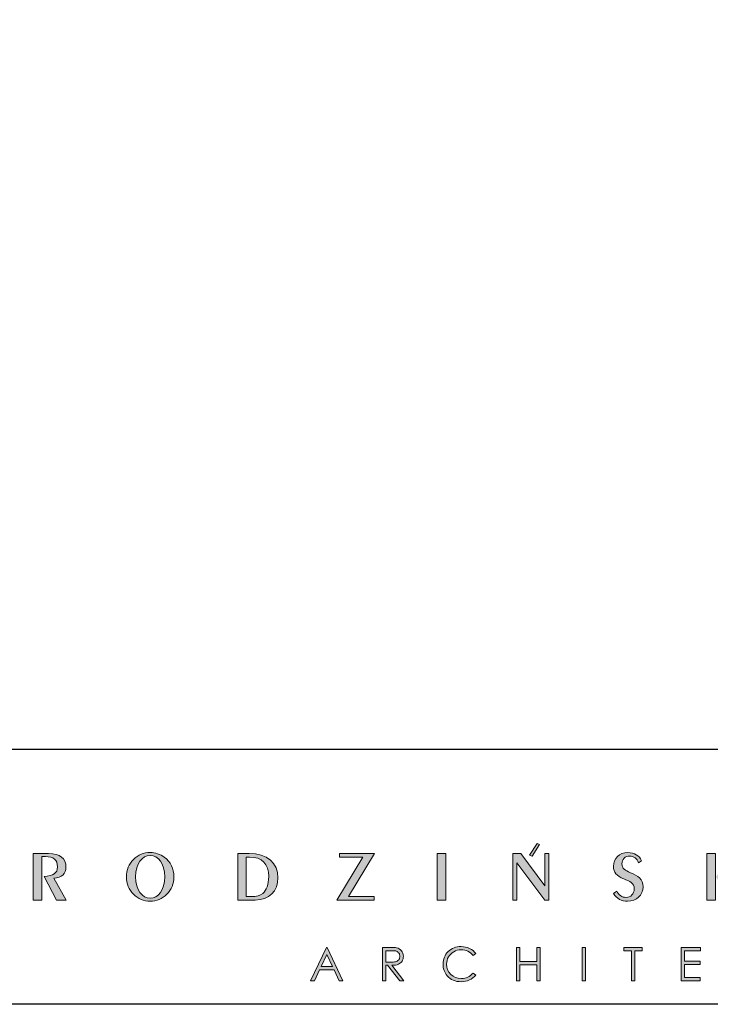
# Model space of a CAD drawing. Header units: millimetres. Extents: x 80301 to 146489, y -78581 to -28273.
# Tile 77 of 135: x 128045 to 128289, y -71498 to -71151. Entities that reach past the tile are written whole.
import ezdxf

# ---------------------------------------------------------------- set-up
doc = ezdxf.new("R2010")
doc.units = ezdxf.units.MM
doc.layers.get('0').update_dxf_attribs({"lineweight": 0})
doc.layers.add('A-przekrycieram.ART', color=7, linetype='Continuous', lineweight=0, true_color=0xffffff)
doc.layers.add('opis..KF', color=250, linetype='Continuous', lineweight=15)

# ---------------------------------------------------------------- blocks, each defined once
blk = doc.blocks.new('*U1254')
at = {"layer": 'A-przekrycieram.ART'}
h = blk.add_hatch(color=256, dxfattribs=at)
h.dxf.hatch_style = 1
h.paths.add_polyline_path([(0, 2970), (4200, 2970), (4200, 0), (0, 0)])
h.paths.add_polyline_path([(200, 2870), (4100, 2870), (4100, 100), (200, 100)], flags=16)
blk = doc.blocks.new('A$C3E4B4AA6')
at = {"layer": 'opis..KF', "lineweight": 0}
h = blk.add_hatch(color=256, dxfattribs=at)
h.dxf.hatch_style = 1
edge = h.paths.add_edge_path()
edge.add_spline(control_points=[(450.52, 40.88), (450.52, 40.88), (450.52, 59.11), (450.52, 59.11), (450.52, 59.11), (450.52, 59.11), (448.89, 59.11), (448.89, 59.11), (448.89, 59.11), (448.89, 59.11), (448.89, 46.51), (448.89, 46.51), (448.89, 46.51), (448.89, 46.51), (439.46, 59.11), (439.46, 59.11), (439.46, 59.11), (439.46, 59.11), (436.36, 59.11), (436.36, 59.11), (436.36, 59.11), (436.36, 59.11), (436.36, 40.88), (436.36, 40.88), (436.36, 40.88), (436.36, 40.88), (437.97, 40.88), (437.97, 40.88), (437.97, 40.88), (437.97, 40.88), (437.97, 55.4), (437.97, 55.4), (437.97, 55.4), (437.97, 55.4), (448.89, 40.88), (448.89, 40.88), (448.89, 40.88), (448.89, 40.88), (450.52, 40.88), (450.52, 40.88)], knot_values=[0, 0, 0, 0, 0.090909, 0.090909, 0.090909, 0.091009, 0.181818, 0.181818, 0.181818, 0.181918, 0.272727, 0.272727, 0.272727, 0.272827, 0.363636, 0.363636, 0.363636, 0.363736, 0.454545, 0.454545, 0.454545, 0.454645, 0.545455, 0.545455, 0.545455, 0.545555, 0.636364, 0.636364, 0.636364, 0.636464, 0.727273, 0.727273, 0.727273, 0.727373, 0.818182, 0.818182, 0.818182, 0.818282, 1, 1, 1, 1], degree=3, periodic=0)
edge = h.paths.add_edge_path()
edge.add_spline(control_points=[(443.87, 58.02), (443.87, 58.02), (446.85, 62.62), (446.85, 62.62), (446.85, 62.62), (446.85, 62.62), (445.89, 63.1), (445.89, 63.1), (445.89, 63.1), (445.89, 63.1), (442.91, 58.5), (442.91, 58.5), (442.91, 58.5), (442.91, 58.5), (443.87, 58.02), (443.87, 58.02)], knot_values=[0, 0, 0, 0, 0.2, 0.2, 0.2, 0.2001, 0.4, 0.4, 0.4, 0.4001, 0.6, 0.6, 0.6, 0.6001, 1, 1, 1, 1], degree=3, periodic=0)
h = blk.add_hatch(color=256, dxfattribs=at)
h.dxf.hatch_style = 1
edge = h.paths.add_edge_path()
edge.add_spline(control_points=[(261.21, 40.88), (261.21, 40.88), (256.36, 49.43), (256.36, 49.43), (256.36, 49.43), (259.43, 49.58), (261.11, 51.19), (261.11, 53.77), (261.11, 53.77), (261.11, 57.23), (258.82, 59.11), (254.24, 59.11), (254.24, 59.11), (254.24, 59.11), (248.27, 59.11), (248.27, 59.11), (248.27, 59.11), (248.27, 59.11), (248.27, 40.88), (248.27, 40.88), (248.27, 40.88), (248.27, 40.88), (251.66, 40.88), (251.66, 40.88), (251.66, 40.88), (251.66, 40.88), (251.66, 57.94), (251.66, 57.94), (251.66, 57.94), (251.66, 57.94), (253.05, 57.94), (253.05, 57.94), (253.05, 57.94), (256.22, 57.94), (257.78, 56.62), (257.78, 53.92), (257.78, 53.92), (257.78, 51.31), (256.14, 50.36), (252.51, 50.12), (252.51, 50.12), (252.51, 50.12), (257.41, 40.88), (257.41, 40.88), (257.41, 40.88), (257.41, 40.88), (261.21, 40.88), (261.21, 40.88)], knot_values=[0, 0, 0, 0, 0.076923, 0.076923, 0.076923, 0.077023, 0.153846, 0.153846, 0.153846, 0.153946, 0.230769, 0.230769, 0.230769, 0.230869, 0.307692, 0.307692, 0.307692, 0.307792, 0.384615, 0.384615, 0.384615, 0.384715, 0.461538, 0.461538, 0.461538, 0.461638, 0.538462, 0.538462, 0.538462, 0.538562, 0.615385, 0.615385, 0.615385, 0.615485, 0.692308, 0.692308, 0.692308, 0.692408, 0.769231, 0.769231, 0.769231, 0.769331, 0.846154, 0.846154, 0.846154, 0.846254, 1, 1, 1, 1], degree=3, periodic=0)
h = blk.add_hatch(color=256, dxfattribs=at)
h.dxf.hatch_style = 1
edge = h.paths.add_edge_path()
edge.add_spline(control_points=[(303.45, 49.95), (303.45, 53.16), (302.11, 55.89), (299.68, 57.69), (299.68, 57.69), (298.04, 58.86), (296.14, 59.5), (294.15, 59.5), (294.15, 59.5), (291.66, 59.5), (289.35, 58.52), (287.59, 56.79), (287.59, 56.79), (285.79, 55.04), (284.84, 52.65), (284.84, 49.95), (284.84, 49.95), (284.84, 47.27), (285.79, 44.9), (287.54, 43.15), (287.54, 43.15), (289.35, 41.35), (291.64, 40.44), (294.15, 40.44), (294.15, 40.44), (296.63, 40.44), (298.92, 41.35), (300.72, 43.15), (300.72, 43.15), (302.5, 44.9), (303.45, 47.27), (303.45, 49.95)], knot_values=[0, 0, 0, 0, 0.111111, 0.111111, 0.111111, 0.111211, 0.222222, 0.222222, 0.222222, 0.222322, 0.333333, 0.333333, 0.333333, 0.333433, 0.444444, 0.444444, 0.444444, 0.444544, 0.555556, 0.555556, 0.555556, 0.555656, 0.666667, 0.666667, 0.666667, 0.666767, 0.777778, 0.777778, 0.777778, 0.777878, 1, 1, 1, 1], degree=3, periodic=0)
edge = h.paths.add_edge_path(flags=16)
edge.add_spline(control_points=[(299.85, 49.95), (299.85, 44.76), (297.31, 41.61), (294.15, 41.61), (294.15, 41.61), (290.95, 41.61), (288.44, 44.78), (288.44, 49.95), (288.44, 49.95), (288.44, 55.14), (290.95, 58.33), (294.15, 58.33), (294.15, 58.33), (297.31, 58.33), (299.85, 55.16), (299.85, 49.95)], knot_values=[0, 0, 0, 0, 0.2, 0.2, 0.2, 0.2001, 0.4, 0.4, 0.4, 0.4001, 0.6, 0.6, 0.6, 0.6001, 1, 1, 1, 1], degree=3, periodic=0)
h = blk.add_hatch(color=256, dxfattribs=at)
h.dxf.hatch_style = 1
edge = h.paths.add_edge_path()
edge.add_spline(control_points=[(344.26, 49.58), (344.26, 55.48), (340.09, 59.11), (332.9, 59.11), (332.9, 59.11), (332.9, 59.11), (328.45, 59.11), (328.45, 59.11), (328.45, 59.11), (328.45, 59.11), (328.45, 40.88), (328.45, 40.88), (328.45, 40.88), (328.45, 40.88), (335.34, 40.88), (335.34, 40.88), (335.34, 40.88), (340.72, 40.88), (344.26, 44.39), (344.26, 49.58)], knot_values=[0, 0, 0, 0, 0.166667, 0.166667, 0.166667, 0.166767, 0.333333, 0.333333, 0.333333, 0.333433, 0.5, 0.5, 0.5, 0.5001, 0.666667, 0.666667, 0.666667, 0.666767, 1, 1, 1, 1], degree=3, periodic=0)
edge = h.paths.add_edge_path(flags=16)
edge.add_spline(control_points=[(340.63, 50.04), (340.63, 47), (339.75, 44.71), (338.31, 43.44), (338.31, 43.44), (337.29, 42.56), (335.85, 42.25), (333.81, 42.25), (333.81, 42.25), (333.81, 42.25), (331.81, 42.25), (331.81, 42.25), (331.81, 42.25), (331.81, 42.25), (331.81, 57.74), (331.81, 57.74), (331.81, 57.74), (331.81, 57.74), (333.07, 57.74), (333.07, 57.74), (333.07, 57.74), (337.97, 57.74), (340.63, 55.01), (340.63, 50.04)], knot_values=[0, 0, 0, 0, 0.142857, 0.142857, 0.142857, 0.142957, 0.285714, 0.285714, 0.285714, 0.285814, 0.428571, 0.428571, 0.428571, 0.428671, 0.571429, 0.571429, 0.571429, 0.571529, 0.714286, 0.714286, 0.714286, 0.714386, 1, 1, 1, 1], degree=3, periodic=0)
h = blk.add_hatch(color=256, dxfattribs=at)
h.dxf.hatch_style = 1
edge = h.paths.add_edge_path()
edge.add_spline(control_points=[(382.16, 59.11), (382.16, 59.11), (368.32, 59.11), (368.32, 59.11), (368.32, 59.11), (368.32, 59.11), (368.32, 57.74), (368.32, 57.74), (368.32, 57.74), (368.32, 57.74), (377.58, 57.74), (377.58, 57.74), (377.58, 57.74), (377.58, 57.74), (367.28, 40.88), (367.28, 40.88), (367.28, 40.88), (367.28, 40.88), (381.97, 40.88), (381.97, 40.88), (381.97, 40.88), (381.97, 40.88), (381.97, 42.25), (381.97, 42.25), (381.97, 42.25), (381.97, 42.25), (371.88, 42.25), (371.88, 42.25), (371.88, 42.25), (371.88, 42.25), (382.16, 59.11), (382.16, 59.11)], knot_values=[0, 0, 0, 0, 0.111111, 0.111111, 0.111111, 0.111211, 0.222222, 0.222222, 0.222222, 0.222322, 0.333333, 0.333333, 0.333333, 0.333433, 0.444444, 0.444444, 0.444444, 0.444544, 0.555556, 0.555556, 0.555556, 0.555656, 0.666667, 0.666667, 0.666667, 0.666767, 0.777778, 0.777778, 0.777778, 0.777878, 1, 1, 1, 1], degree=3, periodic=0)
h = blk.add_hatch(color=256, dxfattribs=at)
h.dxf.hatch_style = 1
edge = h.paths.add_edge_path()
edge.add_spline(control_points=[(410.03, 40.88), (410.03, 40.88), (410.03, 59.11), (410.03, 59.11), (410.03, 59.11), (410.03, 59.11), (406.69, 59.11), (406.69, 59.11), (406.69, 59.11), (406.69, 59.11), (406.69, 40.88), (406.69, 40.88), (406.69, 40.88), (406.69, 40.88), (410.03, 40.88), (410.03, 40.88)], knot_values=[0, 0, 0, 0, 0.2, 0.2, 0.2, 0.2001, 0.4, 0.4, 0.4, 0.4001, 0.6, 0.6, 0.6, 0.6001, 1, 1, 1, 1], degree=3, periodic=0)
h = blk.add_hatch(color=256, dxfattribs=at)
h.dxf.hatch_style = 1
edge = h.paths.add_edge_path()
edge.add_spline(control_points=[(487.4, 46.07), (487.4, 49.21), (485.45, 50.31), (482.45, 51.6), (482.45, 51.6), (480.41, 52.48), (479.16, 53.28), (479.16, 55.04), (479.16, 55.04), (479.16, 56.87), (480.41, 58.11), (482.16, 58.11), (482.16, 58.11), (483.79, 58.11), (485.04, 57.18), (485.67, 55.45), (485.67, 55.45), (485.67, 55.45), (486.86, 56.26), (486.86, 56.26), (486.86, 56.26), (485.94, 58.33), (483.99, 59.5), (481.48, 59.5), (481.48, 59.5), (478.07, 59.5), (475.8, 57.18), (475.8, 54.09), (475.8, 54.09), (475.8, 51.63), (477.12, 50.31), (479.82, 49.19), (479.82, 49.19), (482.28, 48.19), (483.96, 47.53), (483.96, 45.22), (483.96, 45.22), (483.96, 43.32), (482.65, 41.91), (480.68, 41.91), (480.68, 41.91), (479.29, 41.91), (477.95, 42.76), (477.12, 44.34), (477.12, 44.34), (477.12, 44.34), (475.78, 43.39), (475.78, 43.39), (475.78, 43.39), (477.12, 41.35), (478.9, 40.44), (481.38, 40.44), (481.38, 40.44), (484.84, 40.44), (487.4, 42.78), (487.4, 46.07)], knot_values=[0, 0, 0, 0, 0.066667, 0.066667, 0.066667, 0.066767, 0.133333, 0.133333, 0.133333, 0.133433, 0.2, 0.2, 0.2, 0.2001, 0.266667, 0.266667, 0.266667, 0.266767, 0.333333, 0.333333, 0.333333, 0.333433, 0.4, 0.4, 0.4, 0.4001, 0.466667, 0.466667, 0.466667, 0.466767, 0.533333, 0.533333, 0.533333, 0.533433, 0.6, 0.6, 0.6, 0.6001, 0.666667, 0.666667, 0.666667, 0.666767, 0.733333, 0.733333, 0.733333, 0.733433, 0.8, 0.8, 0.8, 0.8001, 0.866667, 0.866667, 0.866667, 0.866767, 1, 1, 1, 1], degree=3, periodic=0)
h = blk.add_hatch(color=256, dxfattribs=at)
h.dxf.hatch_style = 1
edge = h.paths.add_edge_path()
edge.add_spline(control_points=[(525.43, 40.88), (525.43, 40.88), (519.17, 51.29), (519.17, 51.29), (519.17, 51.29), (519.17, 51.29), (524.87, 59.11), (524.87, 59.11), (524.87, 59.11), (524.87, 59.11), (522.77, 59.11), (522.77, 59.11), (522.77, 59.11), (522.77, 59.11), (516.05, 50.02), (516.05, 50.02), (516.05, 50.02), (516.05, 50.02), (521.43, 40.88), (521.43, 40.88), (521.43, 40.88), (521.43, 40.88), (525.43, 40.88), (525.43, 40.88)], knot_values=[0, 0, 0, 0, 0.142857, 0.142857, 0.142857, 0.142957, 0.285714, 0.285714, 0.285714, 0.285814, 0.428571, 0.428571, 0.428571, 0.428671, 0.571429, 0.571429, 0.571429, 0.571529, 0.714286, 0.714286, 0.714286, 0.714386, 1, 1, 1, 1], degree=3, periodic=0)
edge = h.paths.add_edge_path()
edge.add_spline(control_points=[(515.85, 40.88), (515.85, 40.88), (515.85, 59.11), (515.85, 59.11), (515.85, 59.11), (515.85, 59.11), (512.47, 59.11), (512.47, 59.11), (512.47, 59.11), (512.47, 59.11), (512.47, 40.88), (512.47, 40.88), (512.47, 40.88), (512.47, 40.88), (515.85, 40.88), (515.85, 40.88)], knot_values=[0, 0, 0, 0, 0.2, 0.2, 0.2, 0.2001, 0.4, 0.4, 0.4, 0.4001, 0.6, 0.6, 0.6, 0.6001, 1, 1, 1, 1], degree=3, periodic=0)
h = blk.add_hatch(color=256, dxfattribs=at)
h.dxf.hatch_style = 1
edge = h.paths.add_edge_path()
edge.add_spline(control_points=[(363.59, 22.31), (363.59, 22.31), (369.72, 9.18), (369.72, 9.18), (369.72, 9.18), (369.72, 9.18), (368.31, 9.18), (368.31, 9.18), (368.31, 9.18), (368.31, 9.18), (366.25, 13.5), (366.25, 13.5), (366.25, 13.5), (366.25, 13.5), (360.57, 13.5), (360.57, 13.5), (360.57, 13.5), (360.57, 13.5), (358.53, 9.18), (358.53, 9.18), (358.53, 9.18), (358.53, 9.18), (357.06, 9.18), (357.06, 9.18), (357.06, 9.18), (357.06, 9.18), (363.26, 22.31), (363.26, 22.31), (363.26, 22.31), (363.26, 22.31), (363.59, 22.31), (363.59, 22.31)], knot_values=[0, 0, 0, 0, 0.111111, 0.111111, 0.111111, 0.111211, 0.222222, 0.222222, 0.222222, 0.222322, 0.333333, 0.333333, 0.333333, 0.333433, 0.444444, 0.444444, 0.444444, 0.444544, 0.555556, 0.555556, 0.555556, 0.555656, 0.666667, 0.666667, 0.666667, 0.666767, 0.777778, 0.777778, 0.777778, 0.777878, 1, 1, 1, 1], degree=3, periodic=0)
edge = h.paths.add_edge_path(flags=16)
edge.add_spline(control_points=[(363.43, 19.56), (363.43, 19.56), (361.17, 14.78), (361.17, 14.78), (361.17, 14.78), (361.17, 14.78), (365.68, 14.78), (365.68, 14.78), (365.68, 14.78), (365.68, 14.78), (363.43, 19.56), (363.43, 19.56)], knot_values=[0, 0, 0, 0, 0.25, 0.25, 0.25, 0.2501, 0.5, 0.5, 0.5, 0.5001, 1, 1, 1, 1], degree=3, periodic=0)
h = blk.add_hatch(color=256, dxfattribs=at)
h.dxf.hatch_style = 1
edge = h.paths.add_edge_path()
edge.add_spline(control_points=[(385.19, 22.31), (385.19, 22.31), (387.81, 22.31), (387.81, 22.31), (387.81, 22.31), (389.27, 22.31), (390.26, 22.25), (390.78, 22.13), (390.78, 22.13), (391.56, 21.96), (392.19, 21.57), (392.68, 20.99), (392.68, 20.99), (393.17, 20.4), (393.42, 19.68), (393.42, 18.82), (393.42, 18.82), (393.42, 18.11), (393.25, 17.48), (392.91, 16.94), (392.91, 16.94), (392.58, 16.4), (392.09, 15.99), (391.47, 15.72), (391.47, 15.72), (390.84, 15.44), (389.98, 15.3), (388.87, 15.29), (388.87, 15.29), (388.87, 15.29), (393.6, 9.18), (393.6, 9.18), (393.6, 9.18), (393.6, 9.18), (391.99, 9.18), (391.99, 9.18), (391.99, 9.18), (391.99, 9.18), (387.26, 15.29), (387.26, 15.29), (387.26, 15.29), (387.26, 15.29), (386.51, 15.29), (386.51, 15.29), (386.51, 15.29), (386.51, 15.29), (386.51, 9.18), (386.51, 9.18), (386.51, 9.18), (386.51, 9.18), (385.19, 9.18), (385.19, 9.18), (385.19, 9.18), (385.19, 9.18), (385.19, 22.31), (385.19, 22.31)], knot_values=[0, 0, 0, 0, 0.066667, 0.066667, 0.066667, 0.066767, 0.133333, 0.133333, 0.133333, 0.133433, 0.2, 0.2, 0.2, 0.2001, 0.266667, 0.266667, 0.266667, 0.266767, 0.333333, 0.333333, 0.333333, 0.333433, 0.4, 0.4, 0.4, 0.4001, 0.466667, 0.466667, 0.466667, 0.466767, 0.533333, 0.533333, 0.533333, 0.533433, 0.6, 0.6, 0.6, 0.6001, 0.666667, 0.666667, 0.666667, 0.666767, 0.733333, 0.733333, 0.733333, 0.733433, 0.8, 0.8, 0.8, 0.8001, 0.866667, 0.866667, 0.866667, 0.866767, 1, 1, 1, 1], degree=3, periodic=0)
edge = h.paths.add_edge_path(flags=16)
edge.add_spline(control_points=[(386.51, 21.03), (386.51, 21.03), (386.51, 16.57), (386.51, 16.57), (386.51, 16.57), (386.51, 16.57), (388.77, 16.55), (388.77, 16.55), (388.77, 16.55), (389.65, 16.55), (390.3, 16.64), (390.72, 16.8), (390.72, 16.8), (391.14, 16.97), (391.47, 17.24), (391.71, 17.6), (391.71, 17.6), (391.94, 17.97), (392.06, 18.37), (392.06, 18.83), (392.06, 18.83), (392.06, 19.27), (391.94, 19.67), (391.7, 20.03), (391.7, 20.03), (391.47, 20.39), (391.15, 20.65), (390.76, 20.8), (390.76, 20.8), (390.38, 20.96), (389.73, 21.03), (388.83, 21.03), (388.83, 21.03), (388.83, 21.03), (386.51, 21.03), (386.51, 21.03)], knot_values=[0, 0, 0, 0, 0.1, 0.1, 0.1, 0.1001, 0.2, 0.2, 0.2, 0.2001, 0.3, 0.3, 0.3, 0.3001, 0.4, 0.4, 0.4, 0.4001, 0.5, 0.5, 0.5, 0.5001, 0.6, 0.6, 0.6, 0.6001, 0.7, 0.7, 0.7, 0.7001, 0.8, 0.8, 0.8, 0.8001, 1, 1, 1, 1], degree=3, periodic=0)
h = blk.add_hatch(color=256, dxfattribs=at)
h.dxf.hatch_style = 1
edge = h.paths.add_edge_path()
edge.add_spline(control_points=[(421.82, 19.89), (421.82, 19.89), (420.79, 19.09), (420.79, 19.09), (420.79, 19.09), (420.22, 19.84), (419.53, 20.4), (418.73, 20.79), (418.73, 20.79), (417.93, 21.17), (417.05, 21.36), (416.09, 21.36), (416.09, 21.36), (415.05, 21.36), (414.08, 21.11), (413.18, 20.61), (413.18, 20.61), (412.29, 20.1), (411.6, 19.43), (411.11, 18.58), (411.11, 18.58), (410.62, 17.73), (410.38, 16.78), (410.38, 15.72), (410.38, 15.72), (410.38, 14.12), (410.92, 12.78), (412.02, 11.71), (412.02, 11.71), (413.12, 10.64), (414.5, 10.1), (416.17, 10.1), (416.17, 10.1), (418.01, 10.1), (419.55, 10.82), (420.79, 12.26), (420.79, 12.26), (420.79, 12.26), (421.82, 11.47), (421.82, 11.47), (421.82, 11.47), (421.17, 10.64), (420.35, 9.99), (419.37, 9.54), (419.37, 9.54), (418.39, 9.08), (417.3, 8.86), (416.09, 8.86), (416.09, 8.86), (413.79, 8.86), (411.98, 9.62), (410.66, 11.15), (410.66, 11.15), (409.54, 12.44), (408.99, 14), (408.99, 15.82), (408.99, 15.82), (408.99, 17.74), (409.66, 19.36), (411.01, 20.67), (411.01, 20.67), (412.36, 21.99), (414.04, 22.64), (416.07, 22.64), (416.07, 22.64), (417.3, 22.64), (418.4, 22.4), (419.39, 21.92), (419.39, 21.92), (420.38, 21.43), (421.19, 20.76), (421.82, 19.89)], knot_values=[0, 0, 0, 0, 0.052632, 0.052632, 0.052632, 0.052732, 0.105263, 0.105263, 0.105263, 0.105363, 0.157895, 0.157895, 0.157895, 0.157995, 0.210526, 0.210526, 0.210526, 0.210626, 0.263158, 0.263158, 0.263158, 0.263258, 0.315789, 0.315789, 0.315789, 0.315889, 0.368421, 0.368421, 0.368421, 0.368521, 0.421053, 0.421053, 0.421053, 0.421153, 0.473684, 0.473684, 0.473684, 0.473784, 0.526316, 0.526316, 0.526316, 0.526416, 0.578947, 0.578947, 0.578947, 0.579047, 0.631579, 0.631579, 0.631579, 0.631679, 0.684211, 0.684211, 0.684211, 0.684311, 0.736842, 0.736842, 0.736842, 0.736942, 0.789474, 0.789474, 0.789474, 0.789574, 0.842105, 0.842105, 0.842105, 0.842205, 0.894737, 0.894737, 0.894737, 0.894837, 1, 1, 1, 1], degree=3, periodic=0)
h = blk.add_hatch(color=256, dxfattribs=at)
h.dxf.hatch_style = 1
edge = h.paths.add_edge_path()
edge.add_spline(control_points=[(437.81, 22.31), (437.81, 22.31), (439.13, 22.31), (439.13, 22.31), (439.13, 22.31), (439.13, 22.31), (439.13, 16.81), (439.13, 16.81), (439.13, 16.81), (439.13, 16.81), (445.82, 16.81), (445.82, 16.81), (445.82, 16.81), (445.82, 16.81), (445.82, 22.31), (445.82, 22.31), (445.82, 22.31), (445.82, 22.31), (447.13, 22.31), (447.13, 22.31), (447.13, 22.31), (447.13, 22.31), (447.13, 9.18), (447.13, 9.18), (447.13, 9.18), (447.13, 9.18), (445.82, 9.18), (445.82, 9.18), (445.82, 9.18), (445.82, 9.18), (445.82, 15.53), (445.82, 15.53), (445.82, 15.53), (445.82, 15.53), (439.13, 15.53), (439.13, 15.53), (439.13, 15.53), (439.13, 15.53), (439.13, 9.18), (439.13, 9.18), (439.13, 9.18), (439.13, 9.18), (437.81, 9.18), (437.81, 9.18), (437.81, 9.18), (437.81, 9.18), (437.81, 22.31), (437.81, 22.31)], knot_values=[0, 0, 0, 0, 0.076923, 0.076923, 0.076923, 0.077023, 0.153846, 0.153846, 0.153846, 0.153946, 0.230769, 0.230769, 0.230769, 0.230869, 0.307692, 0.307692, 0.307692, 0.307792, 0.384615, 0.384615, 0.384615, 0.384715, 0.461538, 0.461538, 0.461538, 0.461638, 0.538462, 0.538462, 0.538462, 0.538562, 0.615385, 0.615385, 0.615385, 0.615485, 0.692308, 0.692308, 0.692308, 0.692408, 0.769231, 0.769231, 0.769231, 0.769331, 0.846154, 0.846154, 0.846154, 0.846254, 1, 1, 1, 1], degree=3, periodic=0)
h = blk.add_hatch(color=256, dxfattribs=at)
h.dxf.hatch_style = 1
edge = h.paths.add_edge_path()
edge.add_spline(control_points=[(463.51, 22.31), (463.51, 22.31), (464.83, 22.31), (464.83, 22.31), (464.83, 22.31), (464.83, 22.31), (464.83, 9.18), (464.83, 9.18), (464.83, 9.18), (464.83, 9.18), (463.51, 9.18), (463.51, 9.18), (463.51, 9.18), (463.51, 9.18), (463.51, 22.31), (463.51, 22.31)], knot_values=[0, 0, 0, 0, 0.2, 0.2, 0.2, 0.2001, 0.4, 0.4, 0.4, 0.4001, 0.6, 0.6, 0.6, 0.6001, 1, 1, 1, 1], degree=3, periodic=0)
h = blk.add_hatch(color=256, dxfattribs=at)
h.dxf.hatch_style = 1
edge = h.paths.add_edge_path()
edge.add_spline(control_points=[(479.91, 21.03), (479.91, 21.03), (479.91, 22.31), (479.91, 22.31), (479.91, 22.31), (479.91, 22.31), (487.09, 22.31), (487.09, 22.31), (487.09, 22.31), (487.09, 22.31), (487.09, 21.03), (487.09, 21.03), (487.09, 21.03), (487.09, 21.03), (484.17, 21.03), (484.17, 21.03), (484.17, 21.03), (484.17, 21.03), (484.17, 9.18), (484.17, 9.18), (484.17, 9.18), (484.17, 9.18), (482.83, 9.18), (482.83, 9.18), (482.83, 9.18), (482.83, 9.18), (482.83, 21.03), (482.83, 21.03), (482.83, 21.03), (482.83, 21.03), (479.91, 21.03), (479.91, 21.03)], knot_values=[0, 0, 0, 0, 0.111111, 0.111111, 0.111111, 0.111211, 0.222222, 0.222222, 0.222222, 0.222322, 0.333333, 0.333333, 0.333333, 0.333433, 0.444444, 0.444444, 0.444444, 0.444544, 0.555556, 0.555556, 0.555556, 0.555656, 0.666667, 0.666667, 0.666667, 0.666767, 0.777778, 0.777778, 0.777778, 0.777878, 1, 1, 1, 1], degree=3, periodic=0)
h = blk.add_hatch(color=256, dxfattribs=at)
h.dxf.hatch_style = 1
edge = h.paths.add_edge_path()
edge.add_spline(control_points=[(502.38, 22.31), (502.38, 22.31), (509.9, 22.31), (509.9, 22.31), (509.9, 22.31), (509.9, 22.31), (509.9, 21.03), (509.9, 21.03), (509.9, 21.03), (509.9, 21.03), (503.7, 21.03), (503.7, 21.03), (503.7, 21.03), (503.7, 21.03), (503.7, 16.92), (503.7, 16.92), (503.7, 16.92), (503.7, 16.92), (509.84, 16.92), (509.84, 16.92), (509.84, 16.92), (509.84, 16.92), (509.84, 15.64), (509.84, 15.64), (509.84, 15.64), (509.84, 15.64), (503.7, 15.64), (503.7, 15.64), (503.7, 15.64), (503.7, 15.64), (503.7, 10.46), (503.7, 10.46), (503.7, 10.46), (503.7, 10.46), (509.84, 10.46), (509.84, 10.46), (509.84, 10.46), (509.84, 10.46), (509.84, 9.18), (509.84, 9.18), (509.84, 9.18), (509.84, 9.18), (502.38, 9.18), (502.38, 9.18), (502.38, 9.18), (502.38, 9.18), (502.38, 22.31), (502.38, 22.31)], knot_values=[0, 0, 0, 0, 0.076923, 0.076923, 0.076923, 0.077023, 0.153846, 0.153846, 0.153846, 0.153946, 0.230769, 0.230769, 0.230769, 0.230869, 0.307692, 0.307692, 0.307692, 0.307792, 0.384615, 0.384615, 0.384615, 0.384715, 0.461538, 0.461538, 0.461538, 0.461638, 0.538462, 0.538462, 0.538462, 0.538562, 0.615385, 0.615385, 0.615385, 0.615485, 0.692308, 0.692308, 0.692308, 0.692408, 0.769231, 0.769231, 0.769231, 0.769331, 0.846154, 0.846154, 0.846154, 0.846254, 1, 1, 1, 1], degree=3, periodic=0)
at = {"layer": 'opis..KF', "lineweight": 30}
blk.add_lwpolyline([(0, 100), (933, 100), (933, 0), (0, 0)], close=True, dxfattribs=at)
at = {"layer": 'opis..KF', "lineweight": 0}
for points, knots in [([(443.87, 58.02), (443.87, 58.02), (446.85, 62.62), (446.85, 62.62), (446.85, 62.62), (446.85, 62.62), (445.89, 63.1), (445.89, 63.1), (445.89, 63.1), (445.89, 63.1), (442.91, 58.5), (442.91, 58.5), (442.91, 58.5), (442.91, 58.5), (443.87, 58.02), (443.87, 58.02)], [0, 0, 0, 0, 0.2, 0.2, 0.2, 0.2, 0.4, 0.4, 0.4, 0.4, 0.6, 0.6, 0.6, 0.6, 1, 1, 1, 1]), ([(261.21, 40.88), (261.21, 40.88), (256.36, 49.43), (256.36, 49.43), (256.36, 49.43), (259.43, 49.58), (261.11, 51.19), (261.11, 53.77), (261.11, 53.77), (261.11, 57.23), (258.82, 59.11), (254.24, 59.11), (254.24, 59.11), (254.24, 59.11), (248.27, 59.11), (248.27, 59.11), (248.27, 59.11), (248.27, 59.11), (248.27, 40.88), (248.27, 40.88), (248.27, 40.88), (248.27, 40.88), (251.66, 40.88), (251.66, 40.88), (251.66, 40.88), (251.66, 40.88), (251.66, 57.94), (251.66, 57.94), (251.66, 57.94), (251.66, 57.94), (253.05, 57.94), (253.05, 57.94), (253.05, 57.94), (256.22, 57.94), (257.78, 56.62), (257.78, 53.92), (257.78, 53.92), (257.78, 51.31), (256.14, 50.36), (252.51, 50.12), (252.51, 50.12), (252.51, 50.12), (257.41, 40.88), (257.41, 40.88), (257.41, 40.88), (257.41, 40.88), (261.21, 40.88), (261.21, 40.88)], [0, 0, 0, 0, 0.076923, 0.076923, 0.076923, 0.076923, 0.153846, 0.153846, 0.153846, 0.153846, 0.230769, 0.230769, 0.230769, 0.230769, 0.307692, 0.307692, 0.307692, 0.307692, 0.384615, 0.384615, 0.384615, 0.384615, 0.461538, 0.461538, 0.461538, 0.461538, 0.538462, 0.538462, 0.538462, 0.538462, 0.615385, 0.615385, 0.615385, 0.615385, 0.692308, 0.692308, 0.692308, 0.692308, 0.769231, 0.769231, 0.769231, 0.769231, 0.846154, 0.846154, 0.846154, 0.846154, 1, 1, 1, 1]), ([(303.45, 49.95), (303.45, 53.16), (302.11, 55.89), (299.68, 57.69), (299.68, 57.69), (298.04, 58.86), (296.14, 59.5), (294.15, 59.5), (294.15, 59.5), (291.66, 59.5), (289.35, 58.52), (287.59, 56.79), (287.59, 56.79), (285.79, 55.04), (284.84, 52.65), (284.84, 49.95), (284.84, 49.95), (284.84, 47.27), (285.79, 44.9), (287.54, 43.15), (287.54, 43.15), (289.35, 41.35), (291.64, 40.44), (294.15, 40.44), (294.15, 40.44), (296.63, 40.44), (298.92, 41.35), (300.72, 43.15), (300.72, 43.15), (302.5, 44.9), (303.45, 47.27), (303.45, 49.95)], [0, 0, 0, 0, 0.111111, 0.111111, 0.111111, 0.111111, 0.222222, 0.222222, 0.222222, 0.222222, 0.333333, 0.333333, 0.333333, 0.333333, 0.444444, 0.444444, 0.444444, 0.444444, 0.555556, 0.555556, 0.555556, 0.555556, 0.666667, 0.666667, 0.666667, 0.666667, 0.777778, 0.777778, 0.777778, 0.777778, 1, 1, 1, 1]), ([(299.85, 49.95), (299.85, 44.76), (297.31, 41.61), (294.15, 41.61), (294.15, 41.61), (290.95, 41.61), (288.44, 44.78), (288.44, 49.95), (288.44, 49.95), (288.44, 55.14), (290.95, 58.33), (294.15, 58.33), (294.15, 58.33), (297.31, 58.33), (299.85, 55.16), (299.85, 49.95)], [0, 0, 0, 0, 0.2, 0.2, 0.2, 0.2, 0.4, 0.4, 0.4, 0.4, 0.6, 0.6, 0.6, 0.6, 1, 1, 1, 1]), ([(344.26, 49.58), (344.26, 55.48), (340.09, 59.11), (332.9, 59.11), (332.9, 59.11), (332.9, 59.11), (328.45, 59.11), (328.45, 59.11), (328.45, 59.11), (328.45, 59.11), (328.45, 40.88), (328.45, 40.88), (328.45, 40.88), (328.45, 40.88), (335.34, 40.88), (335.34, 40.88), (335.34, 40.88), (340.72, 40.88), (344.26, 44.39), (344.26, 49.58)], [0, 0, 0, 0, 0.166667, 0.166667, 0.166667, 0.166667, 0.333333, 0.333333, 0.333333, 0.333333, 0.5, 0.5, 0.5, 0.5, 0.666667, 0.666667, 0.666667, 0.666667, 1, 1, 1, 1]), ([(382.16, 59.11), (382.16, 59.11), (368.32, 59.11), (368.32, 59.11), (368.32, 59.11), (368.32, 59.11), (368.32, 57.74), (368.32, 57.74), (368.32, 57.74), (368.32, 57.74), (377.58, 57.74), (377.58, 57.74), (377.58, 57.74), (377.58, 57.74), (367.28, 40.88), (367.28, 40.88), (367.28, 40.88), (367.28, 40.88), (381.97, 40.88), (381.97, 40.88), (381.97, 40.88), (381.97, 40.88), (381.97, 42.25), (381.97, 42.25), (381.97, 42.25), (381.97, 42.25), (371.88, 42.25), (371.88, 42.25), (371.88, 42.25), (371.88, 42.25), (382.16, 59.11), (382.16, 59.11)], [0, 0, 0, 0, 0.111111, 0.111111, 0.111111, 0.111111, 0.222222, 0.222222, 0.222222, 0.222222, 0.333333, 0.333333, 0.333333, 0.333333, 0.444444, 0.444444, 0.444444, 0.444444, 0.555556, 0.555556, 0.555556, 0.555556, 0.666667, 0.666667, 0.666667, 0.666667, 0.777778, 0.777778, 0.777778, 0.777778, 1, 1, 1, 1]), ([(410.03, 40.88), (410.03, 40.88), (410.03, 59.11), (410.03, 59.11), (410.03, 59.11), (410.03, 59.11), (406.69, 59.11), (406.69, 59.11), (406.69, 59.11), (406.69, 59.11), (406.69, 40.88), (406.69, 40.88), (406.69, 40.88), (406.69, 40.88), (410.03, 40.88), (410.03, 40.88)], [0, 0, 0, 0, 0.2, 0.2, 0.2, 0.2, 0.4, 0.4, 0.4, 0.4, 0.6, 0.6, 0.6, 0.6, 1, 1, 1, 1]), ([(450.52, 40.88), (450.52, 40.88), (450.52, 59.11), (450.52, 59.11), (450.52, 59.11), (450.52, 59.11), (448.89, 59.11), (448.89, 59.11), (448.89, 59.11), (448.89, 59.11), (448.89, 46.51), (448.89, 46.51), (448.89, 46.51), (448.89, 46.51), (439.46, 59.11), (439.46, 59.11), (439.46, 59.11), (439.46, 59.11), (436.36, 59.11), (436.36, 59.11), (436.36, 59.11), (436.36, 59.11), (436.36, 40.88), (436.36, 40.88), (436.36, 40.88), (436.36, 40.88), (437.97, 40.88), (437.97, 40.88), (437.97, 40.88), (437.97, 40.88), (437.97, 55.4), (437.97, 55.4), (437.97, 55.4), (437.97, 55.4), (448.89, 40.88), (448.89, 40.88), (448.89, 40.88), (448.89, 40.88), (450.52, 40.88), (450.52, 40.88)], [0, 0, 0, 0, 0.090909, 0.090909, 0.090909, 0.090909, 0.181818, 0.181818, 0.181818, 0.181818, 0.272727, 0.272727, 0.272727, 0.272727, 0.363636, 0.363636, 0.363636, 0.363636, 0.454545, 0.454545, 0.454545, 0.454545, 0.545455, 0.545455, 0.545455, 0.545455, 0.636364, 0.636364, 0.636364, 0.636364, 0.727273, 0.727273, 0.727273, 0.727273, 0.818182, 0.818182, 0.818182, 0.818182, 1, 1, 1, 1]), ([(487.4, 46.07), (487.4, 49.21), (485.45, 50.31), (482.45, 51.6), (482.45, 51.6), (480.41, 52.48), (479.16, 53.28), (479.16, 55.04), (479.16, 55.04), (479.16, 56.87), (480.41, 58.11), (482.16, 58.11), (482.16, 58.11), (483.79, 58.11), (485.04, 57.18), (485.67, 55.45), (485.67, 55.45), (485.67, 55.45), (486.86, 56.26), (486.86, 56.26), (486.86, 56.26), (485.94, 58.33), (483.99, 59.5), (481.48, 59.5), (481.48, 59.5), (478.07, 59.5), (475.8, 57.18), (475.8, 54.09), (475.8, 54.09), (475.8, 51.63), (477.12, 50.31), (479.82, 49.19), (479.82, 49.19), (482.28, 48.19), (483.96, 47.53), (483.96, 45.22), (483.96, 45.22), (483.96, 43.32), (482.65, 41.91), (480.68, 41.91), (480.68, 41.91), (479.29, 41.91), (477.95, 42.76), (477.12, 44.34), (477.12, 44.34), (477.12, 44.34), (475.78, 43.39), (475.78, 43.39), (475.78, 43.39), (477.12, 41.35), (478.9, 40.44), (481.38, 40.44), (481.38, 40.44), (484.84, 40.44), (487.4, 42.78), (487.4, 46.07)], [0, 0, 0, 0, 0.066667, 0.066667, 0.066667, 0.066667, 0.133333, 0.133333, 0.133333, 0.133333, 0.2, 0.2, 0.2, 0.2, 0.266667, 0.266667, 0.266667, 0.266667, 0.333333, 0.333333, 0.333333, 0.333333, 0.4, 0.4, 0.4, 0.4, 0.466667, 0.466667, 0.466667, 0.466667, 0.533333, 0.533333, 0.533333, 0.533333, 0.6, 0.6, 0.6, 0.6, 0.666667, 0.666667, 0.666667, 0.666667, 0.733333, 0.733333, 0.733333, 0.733333, 0.8, 0.8, 0.8, 0.8, 0.866667, 0.866667, 0.866667, 0.866667, 1, 1, 1, 1]), ([(515.85, 40.88), (515.85, 40.88), (515.85, 59.11), (515.85, 59.11), (515.85, 59.11), (515.85, 59.11), (512.47, 59.11), (512.47, 59.11), (512.47, 59.11), (512.47, 59.11), (512.47, 40.88), (512.47, 40.88), (512.47, 40.88), (512.47, 40.88), (515.85, 40.88), (515.85, 40.88)], [0, 0, 0, 0, 0.2, 0.2, 0.2, 0.2, 0.4, 0.4, 0.4, 0.4, 0.6, 0.6, 0.6, 0.6, 1, 1, 1, 1]), ([(340.63, 50.04), (340.63, 47), (339.75, 44.71), (338.31, 43.44), (338.31, 43.44), (337.29, 42.56), (335.85, 42.25), (333.81, 42.25), (333.81, 42.25), (333.81, 42.25), (331.81, 42.25), (331.81, 42.25), (331.81, 42.25), (331.81, 42.25), (331.81, 57.74), (331.81, 57.74), (331.81, 57.74), (331.81, 57.74), (333.07, 57.74), (333.07, 57.74), (333.07, 57.74), (337.97, 57.74), (340.63, 55.01), (340.63, 50.04)], [0, 0, 0, 0, 0.142857, 0.142857, 0.142857, 0.142857, 0.285714, 0.285714, 0.285714, 0.285714, 0.428571, 0.428571, 0.428571, 0.428571, 0.571429, 0.571429, 0.571429, 0.571429, 0.714286, 0.714286, 0.714286, 0.714286, 1, 1, 1, 1]), ([(363.59, 22.31), (363.59, 22.31), (369.72, 9.18), (369.72, 9.18), (369.72, 9.18), (369.72, 9.18), (368.31, 9.18), (368.31, 9.18), (368.31, 9.18), (368.31, 9.18), (366.25, 13.5), (366.25, 13.5), (366.25, 13.5), (366.25, 13.5), (360.57, 13.5), (360.57, 13.5), (360.57, 13.5), (360.57, 13.5), (358.53, 9.18), (358.53, 9.18), (358.53, 9.18), (358.53, 9.18), (357.06, 9.18), (357.06, 9.18), (357.06, 9.18), (357.06, 9.18), (363.26, 22.31), (363.26, 22.31), (363.26, 22.31), (363.26, 22.31), (363.59, 22.31), (363.59, 22.31)], [0, 0, 0, 0, 0.111111, 0.111111, 0.111111, 0.111111, 0.222222, 0.222222, 0.222222, 0.222222, 0.333333, 0.333333, 0.333333, 0.333333, 0.444444, 0.444444, 0.444444, 0.444444, 0.555556, 0.555556, 0.555556, 0.555556, 0.666667, 0.666667, 0.666667, 0.666667, 0.777778, 0.777778, 0.777778, 0.777778, 1, 1, 1, 1]), ([(363.43, 19.56), (363.43, 19.56), (361.17, 14.78), (361.17, 14.78), (361.17, 14.78), (361.17, 14.78), (365.68, 14.78), (365.68, 14.78), (365.68, 14.78), (365.68, 14.78), (363.43, 19.56), (363.43, 19.56)], [0, 0, 0, 0, 0.25, 0.25, 0.25, 0.25, 0.5, 0.5, 0.5, 0.5, 1, 1, 1, 1]), ([(385.19, 22.31), (385.19, 22.31), (387.81, 22.31), (387.81, 22.31), (387.81, 22.31), (389.27, 22.31), (390.26, 22.25), (390.78, 22.13), (390.78, 22.13), (391.56, 21.96), (392.19, 21.57), (392.68, 20.99), (392.68, 20.99), (393.17, 20.4), (393.42, 19.68), (393.42, 18.82), (393.42, 18.82), (393.42, 18.11), (393.25, 17.48), (392.91, 16.94), (392.91, 16.94), (392.58, 16.4), (392.09, 15.99), (391.47, 15.72), (391.47, 15.72), (390.84, 15.44), (389.98, 15.3), (388.87, 15.29), (388.87, 15.29), (388.87, 15.29), (393.6, 9.18), (393.6, 9.18), (393.6, 9.18), (393.6, 9.18), (391.99, 9.18), (391.99, 9.18), (391.99, 9.18), (391.99, 9.18), (387.26, 15.29), (387.26, 15.29), (387.26, 15.29), (387.26, 15.29), (386.51, 15.29), (386.51, 15.29), (386.51, 15.29), (386.51, 15.29), (386.51, 9.18), (386.51, 9.18), (386.51, 9.18), (386.51, 9.18), (385.19, 9.18), (385.19, 9.18), (385.19, 9.18), (385.19, 9.18), (385.19, 22.31), (385.19, 22.31)], [0, 0, 0, 0, 0.066667, 0.066667, 0.066667, 0.066667, 0.133333, 0.133333, 0.133333, 0.133333, 0.2, 0.2, 0.2, 0.2, 0.266667, 0.266667, 0.266667, 0.266667, 0.333333, 0.333333, 0.333333, 0.333333, 0.4, 0.4, 0.4, 0.4, 0.466667, 0.466667, 0.466667, 0.466667, 0.533333, 0.533333, 0.533333, 0.533333, 0.6, 0.6, 0.6, 0.6, 0.666667, 0.666667, 0.666667, 0.666667, 0.733333, 0.733333, 0.733333, 0.733333, 0.8, 0.8, 0.8, 0.8, 0.866667, 0.866667, 0.866667, 0.866667, 1, 1, 1, 1]), ([(386.51, 21.03), (386.51, 21.03), (386.51, 16.57), (386.51, 16.57), (386.51, 16.57), (386.51, 16.57), (388.77, 16.55), (388.77, 16.55), (388.77, 16.55), (389.65, 16.55), (390.3, 16.64), (390.72, 16.8), (390.72, 16.8), (391.14, 16.97), (391.47, 17.24), (391.71, 17.6), (391.71, 17.6), (391.94, 17.97), (392.06, 18.37), (392.06, 18.83), (392.06, 18.83), (392.06, 19.27), (391.94, 19.67), (391.7, 20.03), (391.7, 20.03), (391.47, 20.39), (391.15, 20.65), (390.76, 20.8), (390.76, 20.8), (390.38, 20.96), (389.73, 21.03), (388.83, 21.03), (388.83, 21.03), (388.83, 21.03), (386.51, 21.03), (386.51, 21.03)], [0, 0, 0, 0, 0.1, 0.1, 0.1, 0.1, 0.2, 0.2, 0.2, 0.2, 0.3, 0.3, 0.3, 0.3, 0.4, 0.4, 0.4, 0.4, 0.5, 0.5, 0.5, 0.5, 0.6, 0.6, 0.6, 0.6, 0.7, 0.7, 0.7, 0.7, 0.8, 0.8, 0.8, 0.8, 1, 1, 1, 1]), ([(421.82, 19.89), (421.82, 19.89), (420.79, 19.09), (420.79, 19.09), (420.79, 19.09), (420.22, 19.84), (419.53, 20.4), (418.73, 20.79), (418.73, 20.79), (417.93, 21.17), (417.05, 21.36), (416.09, 21.36), (416.09, 21.36), (415.05, 21.36), (414.08, 21.11), (413.18, 20.61), (413.18, 20.61), (412.29, 20.1), (411.6, 19.43), (411.11, 18.58), (411.11, 18.58), (410.62, 17.73), (410.38, 16.78), (410.38, 15.72), (410.38, 15.72), (410.38, 14.12), (410.92, 12.78), (412.02, 11.71), (412.02, 11.71), (413.12, 10.64), (414.5, 10.1), (416.17, 10.1), (416.17, 10.1), (418.01, 10.1), (419.55, 10.82), (420.79, 12.26), (420.79, 12.26), (420.79, 12.26), (421.82, 11.47), (421.82, 11.47), (421.82, 11.47), (421.17, 10.64), (420.35, 9.99), (419.37, 9.54), (419.37, 9.54), (418.39, 9.08), (417.3, 8.86), (416.09, 8.86), (416.09, 8.86), (413.79, 8.86), (411.98, 9.62), (410.66, 11.15), (410.66, 11.15), (409.54, 12.44), (408.99, 14), (408.99, 15.82), (408.99, 15.82), (408.99, 17.74), (409.66, 19.36), (411.01, 20.67), (411.01, 20.67), (412.36, 21.99), (414.04, 22.64), (416.07, 22.64), (416.07, 22.64), (417.3, 22.64), (418.4, 22.4), (419.39, 21.92), (419.39, 21.92), (420.38, 21.43), (421.19, 20.76), (421.82, 19.89)], [0, 0, 0, 0, 0.052632, 0.052632, 0.052632, 0.052632, 0.105263, 0.105263, 0.105263, 0.105263, 0.157895, 0.157895, 0.157895, 0.157895, 0.210526, 0.210526, 0.210526, 0.210526, 0.263158, 0.263158, 0.263158, 0.263158, 0.315789, 0.315789, 0.315789, 0.315789, 0.368421, 0.368421, 0.368421, 0.368421, 0.421053, 0.421053, 0.421053, 0.421053, 0.473684, 0.473684, 0.473684, 0.473684, 0.526316, 0.526316, 0.526316, 0.526316, 0.578947, 0.578947, 0.578947, 0.578947, 0.631579, 0.631579, 0.631579, 0.631579, 0.684211, 0.684211, 0.684211, 0.684211, 0.736842, 0.736842, 0.736842, 0.736842, 0.789474, 0.789474, 0.789474, 0.789474, 0.842105, 0.842105, 0.842105, 0.842105, 0.894737, 0.894737, 0.894737, 0.894737, 1, 1, 1, 1]), ([(437.81, 22.31), (437.81, 22.31), (439.13, 22.31), (439.13, 22.31), (439.13, 22.31), (439.13, 22.31), (439.13, 16.81), (439.13, 16.81), (439.13, 16.81), (439.13, 16.81), (445.82, 16.81), (445.82, 16.81), (445.82, 16.81), (445.82, 16.81), (445.82, 22.31), (445.82, 22.31), (445.82, 22.31), (445.82, 22.31), (447.13, 22.31), (447.13, 22.31), (447.13, 22.31), (447.13, 22.31), (447.13, 9.18), (447.13, 9.18), (447.13, 9.18), (447.13, 9.18), (445.82, 9.18), (445.82, 9.18), (445.82, 9.18), (445.82, 9.18), (445.82, 15.53), (445.82, 15.53), (445.82, 15.53), (445.82, 15.53), (439.13, 15.53), (439.13, 15.53), (439.13, 15.53), (439.13, 15.53), (439.13, 9.18), (439.13, 9.18), (439.13, 9.18), (439.13, 9.18), (437.81, 9.18), (437.81, 9.18), (437.81, 9.18), (437.81, 9.18), (437.81, 22.31), (437.81, 22.31)], [0, 0, 0, 0, 0.076923, 0.076923, 0.076923, 0.076923, 0.153846, 0.153846, 0.153846, 0.153846, 0.230769, 0.230769, 0.230769, 0.230769, 0.307692, 0.307692, 0.307692, 0.307692, 0.384615, 0.384615, 0.384615, 0.384615, 0.461538, 0.461538, 0.461538, 0.461538, 0.538462, 0.538462, 0.538462, 0.538462, 0.615385, 0.615385, 0.615385, 0.615385, 0.692308, 0.692308, 0.692308, 0.692308, 0.769231, 0.769231, 0.769231, 0.769231, 0.846154, 0.846154, 0.846154, 0.846154, 1, 1, 1, 1]), ([(463.51, 22.31), (463.51, 22.31), (464.83, 22.31), (464.83, 22.31), (464.83, 22.31), (464.83, 22.31), (464.83, 9.18), (464.83, 9.18), (464.83, 9.18), (464.83, 9.18), (463.51, 9.18), (463.51, 9.18), (463.51, 9.18), (463.51, 9.18), (463.51, 22.31), (463.51, 22.31)], [0, 0, 0, 0, 0.2, 0.2, 0.2, 0.2, 0.4, 0.4, 0.4, 0.4, 0.6, 0.6, 0.6, 0.6, 1, 1, 1, 1]), ([(479.91, 21.03), (479.91, 21.03), (479.91, 22.31), (479.91, 22.31), (479.91, 22.31), (479.91, 22.31), (487.09, 22.31), (487.09, 22.31), (487.09, 22.31), (487.09, 22.31), (487.09, 21.03), (487.09, 21.03), (487.09, 21.03), (487.09, 21.03), (484.17, 21.03), (484.17, 21.03), (484.17, 21.03), (484.17, 21.03), (484.17, 9.18), (484.17, 9.18), (484.17, 9.18), (484.17, 9.18), (482.83, 9.18), (482.83, 9.18), (482.83, 9.18), (482.83, 9.18), (482.83, 21.03), (482.83, 21.03), (482.83, 21.03), (482.83, 21.03), (479.91, 21.03), (479.91, 21.03)], [0, 0, 0, 0, 0.111111, 0.111111, 0.111111, 0.111111, 0.222222, 0.222222, 0.222222, 0.222222, 0.333333, 0.333333, 0.333333, 0.333333, 0.444444, 0.444444, 0.444444, 0.444444, 0.555556, 0.555556, 0.555556, 0.555556, 0.666667, 0.666667, 0.666667, 0.666667, 0.777778, 0.777778, 0.777778, 0.777778, 1, 1, 1, 1]), ([(502.38, 22.31), (502.38, 22.31), (509.9, 22.31), (509.9, 22.31), (509.9, 22.31), (509.9, 22.31), (509.9, 21.03), (509.9, 21.03), (509.9, 21.03), (509.9, 21.03), (503.7, 21.03), (503.7, 21.03), (503.7, 21.03), (503.7, 21.03), (503.7, 16.92), (503.7, 16.92), (503.7, 16.92), (503.7, 16.92), (509.84, 16.92), (509.84, 16.92), (509.84, 16.92), (509.84, 16.92), (509.84, 15.64), (509.84, 15.64), (509.84, 15.64), (509.84, 15.64), (503.7, 15.64), (503.7, 15.64), (503.7, 15.64), (503.7, 15.64), (503.7, 10.46), (503.7, 10.46), (503.7, 10.46), (503.7, 10.46), (509.84, 10.46), (509.84, 10.46), (509.84, 10.46), (509.84, 10.46), (509.84, 9.18), (509.84, 9.18), (509.84, 9.18), (509.84, 9.18), (502.38, 9.18), (502.38, 9.18), (502.38, 9.18), (502.38, 9.18), (502.38, 22.31), (502.38, 22.31)], [0, 0, 0, 0, 0.076923, 0.076923, 0.076923, 0.076923, 0.153846, 0.153846, 0.153846, 0.153846, 0.230769, 0.230769, 0.230769, 0.230769, 0.307692, 0.307692, 0.307692, 0.307692, 0.384615, 0.384615, 0.384615, 0.384615, 0.461538, 0.461538, 0.461538, 0.461538, 0.538462, 0.538462, 0.538462, 0.538462, 0.615385, 0.615385, 0.615385, 0.615385, 0.692308, 0.692308, 0.692308, 0.692308, 0.769231, 0.769231, 0.769231, 0.769231, 0.846154, 0.846154, 0.846154, 0.846154, 1, 1, 1, 1])]:
    blk.add_open_spline(points, degree=3, knots=knots, dxfattribs=at)

msp = doc.modelspace()

# ---------------------------------------------------------------- block references
msp.add_blockref('*U1254', (124566.87, -72139.49))
at = {"layer": 'opis..KF', "xscale": 0.8999999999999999, "yscale": 0.8999999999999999, "zscale": 0.8999999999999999}
msp.add_blockref('A$C3E4B4AA6', (127826.31, -71498.24), dxfattribs=at)

doc.saveas('drawing.dxf')
